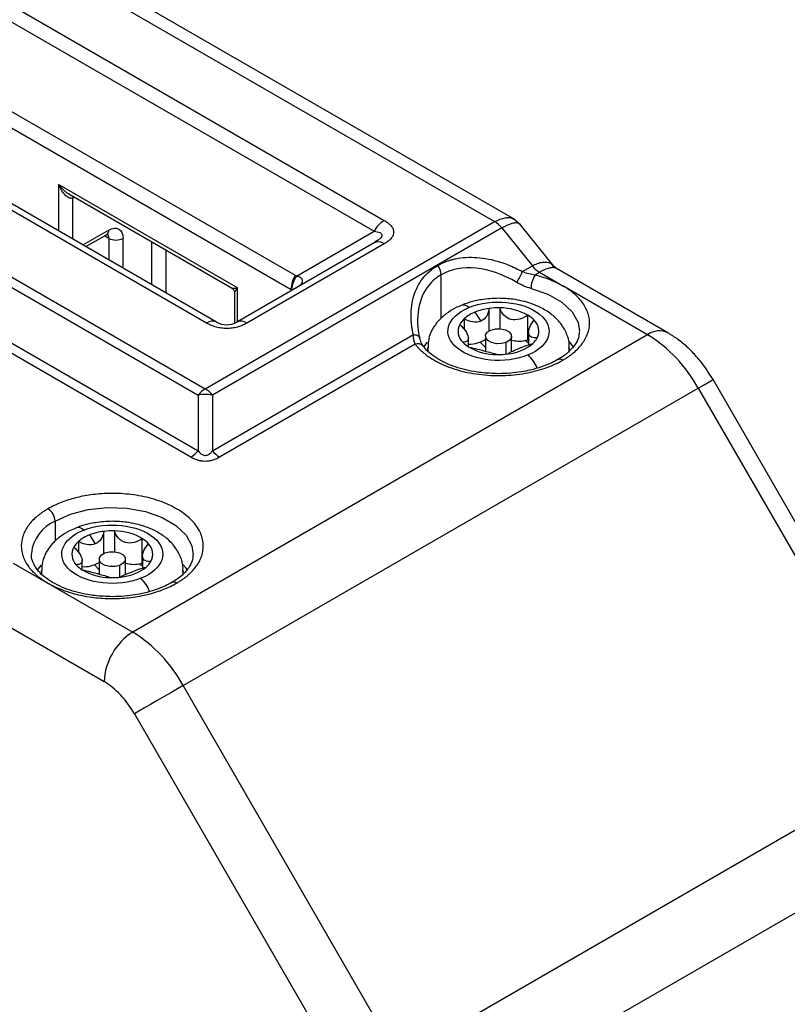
# Model space of a CAD drawing. Header units: millimetres. Extents: x 16 to 683, y 16 to 524.
# Tile 36 of 38: x 596 to 630, y 457 to 501. Entities that reach past the tile are written whole.
import ezdxf

# ---------------------------------------------------------------- set-up
doc = ezdxf.new("R2010")
doc.units = ezdxf.units.MM
doc.header["$LTSCALE"] = 2.5

msp = doc.modelspace()

# ---------------------------------------------------------------- linework, layer by layer
for p, q in [((617.850232, 491.951447), (596.336884, 504.370839)), ((595.42887, 504.280245), (616.940409, 491.861898)), ((595.522892, 501.416198), (611.979195, 491.916176)), ((595.068346, 500.936377), (611.52465, 491.436355)), ((604.444445, 487.34904), (587.988142, 496.849062)), ((595.123492, 496.875294), (607.979979, 489.453402)), ((582.101803, 496.487243), (603.613342, 484.068895)), ((582.423215, 496.772241), (603.934754, 484.353893)), ((603.9899, 487.304054), (587.533596, 496.804076)), ((594.935213, 496.241711), (607.7917, 488.819819)), ((579.358261, 495.572679), (603.613342, 481.570519)), ((603.29193, 481.285521), (579.036849, 495.287681)), ((605.381109, 488.885817), (597.345805, 493.524499)), ((597.345805, 493.524499), (597.345805, 491.446998)), ((597.803625, 493.10645), (605.111604, 488.887644)), ((597.988629, 492.930652), (598.04839, 492.965151)), ((597.988629, 491.075903), (597.988629, 492.930652)), ((618.097194, 491.725237), (617.798986, 491.981031)), ((603.934754, 484.353893), (616.940409, 491.861898)), ((617.261821, 491.5769), (604.256166, 484.068895)), ((617.261821, 491.5769), (618.633592, 489.87043)), ((619.595792, 489.861158), (618.097447, 491.725085)), ((599.59569, 491.482997), (598.439568, 490.815582)), ((598.572738, 490.738704), (599.501532, 491.274885)), ((599.59569, 491.111781), (599.407343, 491.220511)), ((599.59569, 491.111781), (599.59569, 490.148167)), ((600.238514, 489.777072), (600.238514, 491.111781)), ((608.032137, 489.419843), (611.52465, 491.436355)), ((601.524163, 490.958629), (601.524163, 489.034883)), ((611.52465, 490.911548), (605.353536, 487.34904)), ((611.979195, 490.866562), (605.808081, 487.304054)), ((611.666705, 491.013271), (611.52465, 490.911548)), ((611.676526, 491.008325), (611.570584, 490.933185)), ((602.166987, 490.587535), (602.166987, 488.663788)), ((618.194305, 489.616835), (618.633592, 489.87043)), ((619.712703, 489.762801), (619.591165, 489.866751)), ((624.725642, 486.868893), (619.7127, 489.762803)), ((614.541356, 487.518831), (614.541356, 489.478418)), ((618.757571, 489.471457), (618.955004, 489.585432)), ((618.955004, 489.585432), (620.005363, 488.979073)), ((605.381109, 487.364957), (605.381109, 488.885817)), ((623.816625, 486.778878), (620.005363, 488.979073)), ((605.247976, 488.65145), (605.247976, 487.305514)), ((607.7917, 488.819819), (607.7917, 488.756562)), ((617.173286, 487.987023), (617.173286, 487.054624)), ((616.050193, 487.789754), (616.315808, 487.391236)), ((616.690502, 486.953994), (616.690502, 487.958923)), ((618.433139, 486.546046), (618.433139, 487.659511)), ((615.569254, 487.492821), (615.569254, 487.026374)), ((623.816625, 486.778878), (600.674948, 473.419473)), ((604.256166, 481.570519), (613.28746, 486.784174)), ((616.521744, 486.7153), (616.521744, 486.043085)), ((617.703562, 486.024057), (617.703562, 486.7153)), ((618.464825, 486.888792), (618.464825, 486.323939)), ((613.367018, 486.359557), (604.577578, 481.285521)), ((613.914038, 486.45193), (613.742106, 486.241229)), ((615.760481, 486.236305), (615.760481, 486.625563)), ((616.284116, 486.450754), (616.521744, 486.201701)), ((617.457953, 485.907481), (617.457953, 486.438477)), ((618.464825, 486.526215), (618.433139, 486.546046)), ((613.930835, 486.195683), (613.930835, 486.04128)), ((620.294405, 486.183776), (620.273711, 485.986196)), ((620.294471, 486.040335), (620.294471, 486.195683)), ((636.442902, 467.983693), (626.754853, 484.763887)), ((602.947675, 471.020368), (626.089352, 484.379773)), ((603.613342, 484.068895), (603.613342, 481.570519)), ((604.256166, 484.068895), (604.256166, 481.570519)), ((626.089352, 484.379773), (635.777401, 467.59958)), ((597.185098, 478.402817), (597.185098, 477.499277)), ((599.374896, 476.95625), (599.374896, 477.944687)), ((599.858669, 477.966391), (599.858669, 477.031722)), ((598.235434, 477.493546), (598.235434, 477.011154)), ((598.728038, 477.784036), (598.985127, 477.382059)), ((601.105185, 476.508827), (601.105185, 477.622292)), ((595.296595, 476.52433), (596.863686, 475.619668)), ((598.399592, 476.219737), (598.399592, 476.633168)), ((599.165487, 476.695746), (599.165487, 476.02366)), ((600.347305, 476.010479), (600.347305, 476.695746)), ((601.1132, 476.836479), (601.1132, 476.294558)), ((596.55778, 476.432376), (596.390309, 476.228004)), ((596.574578, 476.176129), (596.574578, 476.021726)), ((598.954071, 476.442407), (599.165487, 476.210635)), ((600.090612, 475.88671), (600.090612, 476.414426)), ((602.938186, 476.16847), (602.91616, 475.960239)), ((602.938214, 476.020781), (602.938214, 476.176129)), ((596.863686, 475.619668), (600.674948, 473.419473)), ((594.527679, 473.999218), (599.3893, 471.192664)), ((612.635725, 454.240174), (602.947675, 471.020368)), ((600.752936, 469.753201), (610.440985, 452.973007)), ((635.777401, 467.59958), (612.635725, 454.240174)), ((613.577119, 451.072257), (636.718796, 464.431663))]:
    msp.add_line(p, q)
at = {"flags": 128}
for points in [[(597.988629, 492.930652), (597.992334, 492.971958), (597.998119, 492.994171)], [(618.574802, 488.860045), (619.332386, 488.600734), (619.959754, 488.243883), (620.420104, 487.810425), (620.686431, 487.325788), (620.749017, 486.937993)], [(613.28746, 486.784174), (613.352636, 486.780897), (613.411836, 486.771658), (613.463493, 486.7567), (613.506241, 486.736419), (613.538948, 486.711352), (613.560749, 486.682162), (613.571022, 486.64997)], [(617.457953, 486.438477), (617.248163, 486.383266), (617.017743, 486.378604), (616.801773, 486.425201), (616.633131, 486.515962), (616.537492, 486.637071), (616.529416, 486.77009), (616.610133, 486.894767), (616.767354, 486.992122)], [(616.767354, 486.992122), (616.977143, 487.047333), (617.207563, 487.051995), (617.423534, 487.005399), (617.592176, 486.914637), (617.687815, 486.793528), (617.69589, 486.660509), (617.615174, 486.535832), (617.457953, 486.438477)], [(613.950798, 485.990246), (613.946885, 486.011422), (613.930902, 486.20759)], [(620.484118, 486.239918), (620.428653, 486.314923), (620.299083, 486.46483)], [(626.089352, 484.379773), (626.322702, 484.51448), (626.512148, 484.623835), (626.650411, 484.703637), (626.732176, 484.750818), (626.754853, 484.763887)], [(597.185098, 478.402817), (597.875167, 478.714919), (598.674567, 478.922615), (599.536838, 479.013837), (600.411869, 478.983281), (601.248806, 478.832724), (601.99901, 478.570916), (602.618881, 478.213072), (603.072395, 477.779989), (603.333195, 477.296835), (603.392332, 476.886249)], [(600.090612, 476.414426), (599.878685, 476.362006), (599.648141, 476.360394), (599.434077, 476.409837), (599.269084, 476.502807), (599.178279, 476.625149), (599.175488, 476.75824), (599.261134, 476.881816), (599.422179, 476.977065)], [(599.422179, 476.977065), (599.634106, 477.029485), (599.864651, 477.031097), (600.078714, 476.981654), (600.243708, 476.888685), (600.334512, 476.766342), (600.337304, 476.633251), (600.251658, 476.509675), (600.090612, 476.414426)], [(596.593037, 475.978558), (596.584143, 476.033811), (596.574605, 476.183787)], [(603.127861, 476.220364), (603.072395, 476.295369), (602.942826, 476.445276)], [(602.947675, 471.020368), (602.67939, 470.865487), (602.386479, 470.696383), (602.080198, 470.519555), (601.772318, 470.341799), (601.474671, 470.169944), (601.198694, 470.010597), (600.954994, 469.86988), (600.752936, 469.753201)]]:
    msp.add_lwpolyline(points, dxfattribs=at)
for centre, radius, start, end in [((612.673292, 490.803431), 1.311477, 121.9546716, 151.1443911), ((616.329078, 490.848718), 1.183326, 37.9787349, 58.8941006), ((599.372962, 491.458412), 0.224081, 305.0133329, 6.2988475), ((599.349938, 491.130864), 0.246491, 355.5599323, 41.6927697), ((599.917102, 491.732105), 0.698646, 242.6096722, 297.3903278), ((611.71291, 490.494868), 0.457235, 54.3818273, 114.3139522), ((613.844417, 489.446291), 0.697679, 2.6392874, 39.7720724), ((619.566335, 490.598612), 1.183326, 217.9787349, 238.8941006), ((609.102578, 488.775039), 1.311642, 148.8562722, 178.0435014), ((609.059006, 488.699005), 1.254619, 144.9320534, 175.0398523), ((614.106635, 491.523237), 4.510368, 327.991089, 334.996664), ((619.721406, 488.850315), 1.146645, 147.2003257, 179.5138091), ((615.528375, 487.758996), 0.353594, 43.5670615, 104.7588097), ((617.111884, 484.880569), 3.10706, 88.8676459, 97.7945321), ((617.179988, 485.425887), 2.561145, 60.7058571, 90.1499244), ((616.648692, 486.282419), 1.621807, 111.6559229, 131.7266258), ((617.029543, 485.379266), 2.601842, 97.4874088, 112.1112664), ((617.755847, 486.524177), 1.322008, 43.3810371, 59.1815029), ((604.256185, 486.93236), 0.457235, 65.6860478, 125.6181727), ((605.541796, 486.93236), 0.457235, 54.3818273, 114.3139522), ((615.97134, 486.933515), 0.67375, 153.189471, 226.6241065), ((616.199149, 486.796054), 0.939282, 132.1144142, 151.9734725), ((618.253966, 486.94247), 0.67375, 333.189471, 46.6241065), ((624.344203, 486.085323), 0.871412, 63.9799581, 127.2597759), ((620.346141, 481.215154), 6.557385, 28.8556089, 58.0453284), ((613.476529, 486.043233), 0.334744, 40.614512, 109.0958585), ((616.469459, 487.351808), 1.322008, 223.3810371, 239.1815029), ((615.826463, 487.578207), 1.214755, 267.6910665, 304.9151875), ((617.045319, 488.450098), 2.561145, 240.7058571, 270.1499244), ((617.329397, 487.992869), 2.085945, 275.6512183, 309.4940243), ((618.046441, 488.03115), 1.535272, 257.0950717, 279.2588153), ((618.071602, 487.881644), 1.383666, 279.2265794, 285.1465764), ((617.597228, 485.283713), 1.415263, 52.1911676, 60.5316158), ((618.026157, 487.079931), 0.939282, 312.1144142, 331.9734725), ((617.113422, 488.995416), 3.10706, 268.8676459, 277.7945321), ((617.424217, 484.737895), 1.523948, 20.7552122, 48.1621575), ((619.873334, 485.460401), 0.22228, 53.5605405, 116.5819348), ((604.546085, 483.340714), 1.183326, 121.1058994, 142.0212651), ((603.934754, 482.455328), 1.645268, 78.7345052, 101.2654948), ((603.323423, 483.340714), 1.183326, 37.9787349, 58.8941006), ((602.680598, 482.298701), 1.183326, 301.1058994, 322.0212651), ((605.18891, 482.298701), 1.183326, 217.9787349, 238.8941006), ((596.487273, 478.371062), 0.698548, 2.6054785, 57.3945217), ((597.886152, 476.772503), 1.774655, 113.2682698, 174.2394423), ((598.217967, 477.77442), 0.339238, 41.7778403, 103.5686132), ((599.685589, 475.311078), 2.651872, 96.7282357, 111.1668499), ((599.756183, 474.848314), 3.119761, 88.1174545, 97.0200562), ((599.836181, 475.455091), 2.511401, 59.6489122, 89.4869516), ((598.871682, 476.753475), 0.975969, 130.6860368, 150.0424325), ((599.322277, 476.21343), 1.679263, 110.7241361, 130.331896), ((600.431569, 476.543484), 1.271844, 41.804486, 58.0189988), ((600.904891, 476.922549), 0.667151, 330.6986877, 44.6353361), ((598.6079, 476.914328), 0.667151, 150.6986877, 224.6353361), ((598.496627, 477.638657), 1.279116, 264.8658458, 301.5274887), ((600.737753, 477.987785), 1.524204, 255.1573526, 278.5493386), ((600.758101, 477.871096), 1.405789, 278.4362402, 284.2939229), ((600.262512, 475.295046), 1.377647, 51.8666675, 59.3733493), ((600.64111, 477.083402), 0.975969, 310.6860368, 330.0424325), ((599.081223, 477.293393), 1.271844, 221.8044861, 238.0189988), ((599.67661, 478.381786), 2.511401, 239.6489122, 269.4869516), ((599.95158, 478.027331), 2.143254, 274.9870819, 308.2126143), ((599.756609, 478.988563), 3.119761, 268.1174545, 277.0200562), ((599.977524, 474.70566), 1.552882, 20.2022551, 46.7342289), ((602.517672, 475.447817), 0.21635, 52.5909865, 117.5282488), ((602.180602, 471.065644), 2.794191, 122.6054783, 177.3945215), ((597.204464, 467.855748), 6.557385, 28.8556089, 58.0453284)]:
    msp.add_arc(centre, radius, start, end)
for points, knots in [([(597.988629, 492.930652), (597.978313, 492.925527), (597.957389, 492.915132), (597.922698, 492.908588), (597.885785, 492.908693), (597.830602, 492.919341), (597.754551, 492.954999), (597.62515, 493.056803), (597.514019, 493.200639), (597.412956, 493.373759), (597.370674, 493.468672), (597.345805, 493.524499)], [0, 0, 0, 0, 0.040401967, 0.081943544, 0.125448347, 0.171635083, 0.278382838, 0.406022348, 0.698338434, 0.82256427, 1, 1, 1, 1]), ([(597.345805, 493.524499), (597.372649, 493.490902), (597.421227, 493.430102), (597.493309, 493.353226), (597.578148, 493.27089), (597.677775, 493.186991), (597.763479, 493.129627), (597.80361, 493.106459), (597.803625, 493.10645)], [0, 0, 0, 0, 0.208844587, 0.37793958, 0.507292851, 0.776777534, 0.999917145, 1, 1, 1, 1]), ([(616.940409, 491.861898), (617.101484, 491.937022), (617.347006, 492.051531), (617.626985, 492.054195), (617.741119, 492.005635), (617.79898, 491.981017)], [0, 0, 0, 0, 0.484653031, 0.738742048, 1, 1, 1, 1]), ([(599.59569, 491.482997), (599.766173, 491.581414), (599.929686, 491.597597), (600.170785, 491.458368), (600.238514, 491.308649), (600.238514, 491.111781)], [0, 0, 0, 0, 0.5, 0.5, 1, 1, 1, 1]), ([(611.979195, 491.916176), (612.005413, 491.900529), (612.056995, 491.869744), (612.126836, 491.820922), (612.189303, 491.771173), (612.243992, 491.720254), (612.314359, 491.642439), (612.38191, 491.533605), (612.410517, 491.391474), (612.382014, 491.249155), (612.296543, 491.112183), (612.162475, 490.981239), (612.041724, 490.905686), (611.979195, 490.866562)], [0, 0, 0, 0, 0.055025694, 0.108261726, 0.15993348, 0.210287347, 0.259589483, 0.381772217, 0.500132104, 0.618269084, 0.740675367, 0.86571314, 1, 1, 1, 1]), ([(618.093132, 491.72153), (618.073258, 491.743283), (618.02697, 491.793946), (617.894382, 491.810998), (617.659251, 491.777858), (617.419266, 491.656511), (617.261821, 491.5769)], [0, 0, 0, 0, 0.1643105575, 0.3826959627, 0.5950114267, 1, 1, 1, 1]), ([(599.50107, 491.274377), (599.516231, 491.282482), (599.547689, 491.299298), (599.567269, 491.301632), (599.563248, 491.301639), (599.562477, 491.30164)], [0, 0, 0, 0, 0.429210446, 0.890566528, 1, 1, 1, 1]), ([(611.52465, 491.436355), (611.621254, 491.420957), (611.754758, 491.399677), (611.859003, 491.322937), (611.884447, 491.25701), (611.85846, 491.179456), (611.790235, 491.092276), (611.710393, 491.041213), (611.666705, 491.013271)], [0, 0, 0, 0, 0.344934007, 0.476686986, 0.59287124, 0.709043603, 0.840791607, 1, 1, 1, 1]), ([(614.38065, 489.892621), (614.421244, 489.91519), (614.502323, 489.960268), (614.629889, 490.019855), (614.761468, 490.073353), (614.897502, 490.120207), (615.03788, 490.160561), (615.283783, 490.218045), (615.649811, 490.266244), (616.147124, 490.261519), (616.662783, 490.191911), (617.124805, 490.073547), (617.525113, 489.932618), (617.863583, 489.789274), (618.083526, 489.674596), (618.194305, 489.616835)], [0, 0, 0, 0, 0.039351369, 0.078595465, 0.117822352, 0.15712221, 0.196584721, 0.236298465, 0.359724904, 0.485008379, 0.61229742, 0.742051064, 0.827131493, 0.91293045, 1, 1, 1, 1]), ([(613.28746, 486.784174), (613.275352, 486.838629), (613.251241, 486.947076), (613.223692, 487.108861), (613.202708, 487.268991), (613.188878, 487.427459), (613.182052, 487.584274), (613.182391, 487.845317), (613.216537, 488.20235), (613.328825, 488.634367), (613.505748, 489.028385), (613.718015, 489.336511), (613.938225, 489.570349), (614.145924, 489.746747), (614.302369, 489.843972), (614.38065, 489.892621)], [0, 0, 0, 0, 0.043704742, 0.087037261, 0.130064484, 0.17285477, 0.215477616, 0.258003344, 0.387651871, 0.515049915, 0.640227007, 0.763763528, 0.842871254, 0.921376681, 1, 1, 1, 1]), ([(617.931272, 489.132512), (617.332941, 489.488549), (616.700498, 489.709921), (615.52078, 489.8303), (614.975462, 489.729022), (614.541356, 489.478418)], [0, 0, 0, 0, 0.5, 0.5, 1, 1, 1, 1]), ([(618.633592, 489.87043), (618.713244, 489.911725), (618.873957, 489.995044), (619.102769, 490.051587), (619.310531, 490.044426), (619.488209, 489.993814), (619.544092, 489.885542), (619.567969, 489.83928)], [0, 0, 0, 0, 0.195866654, 0.395196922, 0.607246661, 0.83218623, 1, 1, 1, 1]), ([(619.712693, 489.762789), (619.669719, 489.77901), (619.586208, 489.810532), (619.401637, 489.784026), (619.192282, 489.713402), (619.033636, 489.62784), (618.955004, 489.585432)], [0, 0, 0, 0, 0.2701962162, 0.5250601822, 0.7645987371, 1, 1, 1, 1]), ([(607.979979, 489.453402), (607.988866, 489.448128), (608.006646, 489.437576), (608.023638, 489.425755), (608.032137, 489.419843)], [0, 0, 0, 0, 0.499806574, 1, 1, 1, 1]), ([(608.143483, 488.975297), (608.173213, 488.994734), (608.238762, 489.037589), (608.293106, 489.114302), (608.316542, 489.195769), (608.294363, 489.273434), (608.212714, 489.362978), (608.103976, 489.39722), (608.032137, 489.419843)], [0, 0, 0, 0, 0.124053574, 0.273514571, 0.416091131, 0.558844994, 0.70854648, 1, 1, 1, 1]), ([(605.111602, 488.887645), (605.111605, 488.887643), (605.120861, 488.882301), (605.149168, 488.873798), (605.20671, 488.870567), (605.284184, 488.873206), (605.345212, 488.881147), (605.381109, 488.885817)], [0, 0, 0, 0, 0.000082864, 0.223194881, 0.492772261, 0.701651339, 1, 1, 1, 1]), ([(605.111603, 488.887644), (605.130999, 488.874436), (605.170474, 488.847555), (605.213905, 488.78924), (605.242692, 488.722473), (605.246235, 488.674849), (605.247976, 488.65145)], [0, 0, 0, 0, 0.245679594, 0.500017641, 0.754346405, 1, 1, 1, 1]), ([(605.381109, 488.885817), (605.368954, 488.870139), (605.34634, 488.84097), (605.319684, 488.803338), (605.299994, 488.7732), (605.27644, 488.733899), (605.253743, 488.690142), (605.249773, 488.663512), (605.247976, 488.65145)], [0, 0, 0, 0, 0.160385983, 0.298404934, 0.414059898, 0.50735811, 0.776852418, 1, 1, 1, 1]), ([(613.979829, 488.997403), (613.74632, 488.707396), (613.588404, 488.346674), (613.449364, 487.532659), (613.465948, 487.08082), (613.569631, 486.61459)], [0, 0, 0, 0, 0.5, 0.5, 1, 1, 1, 1]), ([(620.005363, 485.639222), (620.048919, 485.665035), (620.135953, 485.716616), (620.258537, 485.798237), (620.374989, 485.882809), (620.525374, 486.003113), (620.697731, 486.163836), (620.875267, 486.372467), (621.018498, 486.593287), (621.159953, 486.904374), (621.23282, 487.309148), (621.159968, 487.713826), (621.01855, 488.024922), (620.875373, 488.245643), (620.697887, 488.454431), (620.492392, 488.645501), (620.263111, 488.822261), (620.091297, 488.926792), (620.005363, 488.979073)], [0, 0, 0, 0, 0.029157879, 0.058263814, 0.087378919, 0.116564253, 0.178291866, 0.240094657, 0.304396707, 0.368773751, 0.500015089, 0.631256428, 0.695558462, 0.7599355, 0.821663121, 0.883465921, 0.941714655, 1, 1, 1, 1]), ([(615.784578, 488.002694), (616.802485, 488.425837), (618.223986, 488.292299), (619.689955, 487.117049), (619.458635, 486.296434), (618.440728, 485.873291)], [0, 0, 0, 0, 0.5, 0.5, 1, 1, 1, 1]), ([(615.440766, 488.094061), (615.35386, 488.05872), (615.11336, 487.960918), (614.76604, 487.738129), (614.40844, 487.42303), (614.131729, 487.034276), (613.956614, 486.620293), (613.949086, 486.336394), (613.945838, 486.213884)], [0, 0, 0, 0, 0.10218028, 0.282770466, 0.469537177, 0.659809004, 0.853199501, 1, 1, 1, 1]), ([(618.440728, 485.873291), (617.422822, 485.450148), (616.00132, 485.583686), (614.535351, 486.758936), (614.766672, 487.579551), (615.784578, 488.002694)], [0, 0, 0, 0, 0.5, 0.5, 1, 1, 1, 1]), ([(617.112653, 488.416791), (616.855878, 488.405925), (616.498854, 488.390817), (616.000854, 488.288763), (615.690685, 488.20692), (615.496722, 488.119329), (615.440766, 488.094061)], [0, 0, 0, 0, 0.435777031, 0.605910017, 0.886310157, 1, 1, 1, 1]), ([(620.279468, 486.177481), (620.284343, 486.222626), (620.308909, 486.450121), (620.184541, 486.849334), (619.916626, 487.314117), (619.533757, 487.688746), (619.081884, 487.978664), (618.624991, 488.174311), (618.183645, 488.300817), (617.695204, 488.394569), (617.331785, 488.408432), (617.112653, 488.416791)], [0, 0, 0, 0, 0.033915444, 0.170905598, 0.301263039, 0.434857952, 0.560924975, 0.68164762, 0.771761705, 0.862378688, 1, 1, 1, 1]), ([(618.433139, 487.659511), (618.320203, 487.580398), (618.196108, 487.517642), (617.935592, 487.445114), (617.798885, 487.437707), (617.549367, 487.501896), (617.437359, 487.573997), (617.268387, 487.758048), (617.208364, 487.869296), (617.173286, 487.987023)], [0, 0, 0, 0, 0.25, 0.25, 0.5, 0.5, 0.75, 0.75, 1, 1, 1, 1]), ([(616.690502, 487.958923), (616.680088, 487.838671), (616.644316, 487.72261), (616.518972, 487.521464), (616.428429, 487.438052), (616.315808, 487.391236)], [0, 0, 0, 0, 0.5, 0.5, 1, 1, 1, 1]), ([(605.808081, 487.304054), (605.780977, 487.288919), (605.72765, 487.259141), (605.643079, 487.218823), (605.556902, 487.182761), (605.468698, 487.15119), (605.333904, 487.110568), (605.145377, 487.071571), (604.899172, 487.055057), (604.652642, 487.071511), (604.415373, 487.120853), (604.188548, 487.198249), (604.057672, 487.267957), (603.9899, 487.304054)], [0, 0, 0, 0, 0.055025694, 0.108261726, 0.15993348, 0.210287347, 0.259589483, 0.381772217, 0.500132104, 0.618269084, 0.740675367, 0.86571314, 1, 1, 1, 1]), ([(604.444445, 487.34904), (604.582275, 487.269481), (604.740324, 487.227271), (605.057657, 487.227271), (605.215706, 487.269481), (605.353536, 487.34904)], [0, 0, 0, 0, 0.5, 0.5, 1, 1, 1, 1]), ([(615.370016, 487.237405), (615.47254, 487.147882), (615.560878, 487.049373), (615.696103, 486.851567), (615.741752, 486.753112), (615.769692, 486.595747), (615.751387, 486.537549), (615.66354, 486.464808), (615.594974, 486.447481), (615.508621, 486.443791)], [0, 0, 0, 0, 0.25, 0.25, 0.5, 0.5, 0.75, 0.75, 1, 1, 1, 1]), ([(616.315808, 487.391236), (616.203198, 487.344424), (616.075141, 487.336772), (615.818536, 487.379117), (615.690576, 487.427316), (615.569254, 487.492821)], [0, 0, 0, 0, 0.5, 0.5, 1, 1, 1, 1]), ([(618.85529, 486.63858), (618.752766, 486.631279), (618.664428, 486.639328), (618.529203, 486.698698), (618.483554, 486.75207), (618.455614, 486.908736), (618.47392, 487.012067), (618.561767, 487.223157), (618.630332, 487.331558), (618.716685, 487.432195)], [0, 0, 0, 0, 0.25, 0.25, 0.5, 0.5, 0.75, 0.75, 1, 1, 1, 1]), ([(613.732907, 486.25803), (613.700769, 486.308204), (613.635116, 486.410705), (613.589952, 486.580848), (613.566897, 486.667706)], [0, 0, 0, 0, 0.489505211, 1, 1, 1, 1]), ([(620.734732, 486.914604), (620.730922, 486.826273), (620.722823, 486.638484), (620.570022, 486.341561), (620.310047, 486.039875), (620.037845, 485.810664), (619.828281, 485.698036), (619.76876, 485.666047)], [0, 0, 0, 0, 0.216729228, 0.460757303, 0.688756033, 0.911600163, 1, 1, 1, 1]), ([(626.755006, 484.763621), (626.592256, 485.022161), (626.365091, 485.383031), (625.968798, 485.856031), (625.611562, 486.222112), (625.180646, 486.587141), (624.870949, 486.774563), (624.72406, 486.863457)], [0, 0, 0, 0, 0.300159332, 0.418960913, 0.61561728, 0.817688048, 1, 1, 1, 1]), ([(613.367018, 486.359557), (613.391572, 486.32834), (613.440616, 486.265989), (613.522954, 486.174973), (613.611533, 486.086048), (613.706996, 485.999372), (613.867681, 485.86651), (614.112459, 485.695313), (614.47316, 485.49715), (614.881802, 485.321835), (615.339751, 485.17361), (615.833114, 485.058854), (616.354743, 484.981444), (616.88946, 484.944229), (617.42117, 484.947735), (617.941095, 484.989831), (618.431982, 485.06748), (618.892847, 485.176545), (619.263179, 485.295803), (619.559169, 485.413907), (619.791326, 485.520676), (619.933946, 485.599667), (620.005363, 485.639222)], [0, 0, 0, 0, 0.022430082, 0.044801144, 0.067155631, 0.089536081, 0.111984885, 0.173164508, 0.23440274, 0.299652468, 0.364962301, 0.432193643, 0.500007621, 0.567821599, 0.635052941, 0.700302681, 0.765612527, 0.826792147, 0.888030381, 0.925373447, 0.962630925, 1, 1, 1, 1]), ([(617.112653, 485.030906), (616.846875, 485.039663), (616.473878, 485.051952), (615.945158, 485.131946), (615.516734, 485.224713), (615.049492, 485.372245), (614.61674, 485.559358), (614.23689, 485.782839), (613.930726, 486.022375), (613.796474, 486.186783), (613.73329, 486.264159)], [0, 0, 0, 0, 0.181464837, 0.254669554, 0.374396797, 0.495807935, 0.622986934, 0.752428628, 0.883484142, 1, 1, 1, 1]), ([(615.792168, 486.216475), (615.905103, 486.198763), (616.029198, 486.171059), (616.289714, 486.105152), (616.426421, 486.067475), (616.675939, 486.002586), (616.787947, 485.975619), (616.956919, 485.929917), (617.016943, 485.909743), (617.05202, 485.888962)], [0, 0, 0, 0, 0.25, 0.25, 0.5, 0.5, 0.75, 0.75, 1, 1, 1, 1]), ([(617.909498, 486.113594), (618.022108, 486.160406), (618.150165, 486.213257), (618.40677, 486.309345), (618.53473, 486.351809), (618.656053, 486.383164)], [0, 0, 0, 0, 0.5, 0.5, 1, 1, 1, 1]), ([(617.534805, 485.917062), (617.545219, 485.940468), (617.58099, 485.966048), (617.706334, 486.028749), (617.796878, 486.066778), (617.909498, 486.113594)], [0, 0, 0, 0, 0.5, 0.5, 1, 1, 1, 1]), ([(619.76876, 485.666047), (619.686488, 485.617433), (619.47286, 485.491204), (619.054421, 485.329335), (618.584882, 485.193967), (618.116952, 485.103342), (617.639319, 485.043342), (617.294897, 485.03521), (617.112653, 485.030906)], [0, 0, 0, 0, 0.12355407, 0.320820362, 0.510857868, 0.654894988, 0.8173952, 1, 1, 1, 1]), ([(603.613342, 481.570519), (603.633378, 481.544807), (603.670384, 481.49732), (603.734315, 481.437307), (603.799061, 481.393443), (603.865783, 481.366113), (603.940521, 481.355672), (604.023353, 481.370434), (604.106197, 481.413997), (604.186569, 481.482184), (604.231391, 481.539074), (604.256166, 481.570519)], [0, 0, 0, 0, 0.135330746, 0.249941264, 0.346066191, 0.4274769, 0.500268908, 0.592055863, 0.699983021, 0.834170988, 1, 1, 1, 1]), ([(603.29193, 481.285521), (603.319037, 481.270484), (603.371735, 481.24125), (603.45571, 481.203106), (603.540397, 481.170983), (603.646306, 481.13908), (603.777265, 481.113051), (603.934586, 481.102797), (604.092146, 481.113005), (604.254715, 481.145459), (604.421963, 481.202246), (604.523859, 481.256774), (604.577578, 481.285521)], [0, 0, 0, 0, 0.076975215, 0.149644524, 0.218535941, 0.28426858, 0.394004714, 0.500140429, 0.605961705, 0.716013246, 0.850282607, 1, 1, 1, 1]), ([(602.649105, 475.619668), (602.694249, 475.646439), (602.784343, 475.699867), (602.910827, 475.784433), (603.030431, 475.871941), (603.142576, 475.962719), (603.247407, 476.056685), (603.370209, 476.179041), (603.501762, 476.332524), (603.633749, 476.526649), (603.739129, 476.734588), (603.841666, 477.043602), (603.868903, 477.464988), (603.700641, 477.993729), (603.302331, 478.514231), (602.679083, 478.976825), (601.87776, 479.336618), (600.976127, 479.566558), (600.060221, 479.663693), (599.330433, 479.647974), (598.795146, 479.588796), (598.435106, 479.528008), (598.0987, 479.451774), (597.775042, 479.359404), (597.456155, 479.246667), (597.144758, 479.113294), (596.957529, 479.010861), (596.863686, 478.959519)], [0, 0, 0, 0, 0.015126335, 0.030187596, 0.045217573, 0.060250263, 0.075319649, 0.090459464, 0.117494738, 0.14457212, 0.17481095, 0.205085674, 0.271826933, 0.344217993, 0.420934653, 0.500012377, 0.5790901, 0.65580676, 0.72819782, 0.79493908, 0.825177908, 0.855452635, 0.882487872, 0.909565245, 0.939744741, 0.9697989, 1, 1, 1, 1]), ([(596.863686, 478.959519), (596.82013, 478.933706), (596.733096, 478.882125), (596.610512, 478.800504), (596.49406, 478.715932), (596.343675, 478.595628), (596.171318, 478.434905), (595.993782, 478.226274), (595.850551, 478.005454), (595.709096, 477.694367), (595.636229, 477.289593), (595.709081, 476.884915), (595.850499, 476.573818), (595.993676, 476.353098), (596.171162, 476.14431), (596.376657, 475.953239), (596.605938, 475.77648), (596.777752, 475.671949), (596.863686, 475.619668)], [0, 0, 0, 0, 0.0291578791, 0.0582638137, 0.0873789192, 0.1165642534, 0.1782918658, 0.2400946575, 0.3043967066, 0.368773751, 0.5000150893, 0.6312564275, 0.6955584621, 0.7599354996, 0.8216631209, 0.8834659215, 0.9417146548, 1, 1, 1, 1]), ([(599.756396, 478.397237), (599.499571, 478.386438), (599.142478, 478.371422), (598.644798, 478.268938), (598.354019, 478.194036), (598.177943, 478.1154), (598.140259, 478.098571)], [0, 0, 0, 0, 0.452678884, 0.629410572, 0.920686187, 1, 1, 1, 1]), ([(598.470948, 478.000436), (599.50539, 478.409997), (600.921215, 478.257682), (602.340131, 477.063341), (602.076285, 476.246003), (601.041843, 475.836441)], [0, 0, 0, 0, 0.5, 0.5, 1, 1, 1, 1]), ([(602.923731, 476.164401), (602.928328, 476.207387), (602.952427, 476.43272), (602.828117, 476.829779), (602.560414, 477.294564), (602.177488, 477.669192), (601.725629, 477.95911), (601.268733, 478.154757), (600.827388, 478.281263), (600.338946, 478.375015), (599.975527, 478.388878), (599.756396, 478.397237)], [0, 0, 0, 0, 0.032346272, 0.169558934, 0.300128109, 0.433940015, 0.560211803, 0.681130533, 0.771390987, 0.862155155, 1, 1, 1, 1]), ([(598.140259, 478.098571), (598.034272, 478.055786), (597.7744, 477.950879), (597.409497, 477.718901), (597.05228, 477.403382), (596.775377, 477.01476), (596.599751, 476.598653), (596.592306, 476.312554), (596.589061, 476.187857)], [0, 0, 0, 0, 0.121367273, 0.297585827, 0.479831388, 0.665497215, 0.854206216, 1, 1, 1, 1]), ([(601.041843, 475.836441), (600.007402, 475.42688), (598.591577, 475.579195), (597.172661, 476.773536), (597.436507, 477.590874), (598.470948, 478.000436)], [0, 0, 0, 0, 0.5, 0.5, 1, 1, 1, 1]), ([(599.374896, 477.944687), (599.361632, 477.824592), (599.323058, 477.709023), (599.192508, 477.50957), (599.099577, 477.427373), (598.985127, 477.382059)], [0, 0, 0, 0, 0.5, 0.5, 1, 1, 1, 1]), ([(601.105185, 477.622292), (600.991061, 477.544682), (600.866302, 477.483573), (600.605723, 477.414493), (600.469653, 477.408891), (600.222763, 477.476366), (600.112751, 477.549936), (599.948386, 477.736193), (599.890987, 477.848218), (599.858669, 477.966391)], [0, 0, 0, 0, 0.25, 0.25, 0.5, 0.5, 0.75, 0.75, 1, 1, 1, 1]), ([(598.985127, 477.382059), (598.870688, 477.33675), (598.741464, 477.3308), (598.483859, 477.376548), (598.356046, 477.42644), (598.235434, 477.493546)], [0, 0, 0, 0, 0.5, 0.5, 1, 1, 1, 1]), ([(601.486685, 476.596044), (601.385821, 476.590089), (601.299621, 476.599292), (601.169538, 476.660418), (601.126916, 476.714375), (601.105218, 476.871368), (601.126726, 476.974436), (601.220185, 477.184326), (601.291229, 477.291803), (601.379631, 477.391283)], [0, 0, 0, 0, 0.25, 0.25, 0.5, 0.5, 0.75, 0.75, 1, 1, 1, 1]), ([(599.756396, 475.011352), (599.490618, 475.020109), (599.117623, 475.032398), (598.588897, 475.112392), (598.160502, 475.205159), (597.69314, 475.35269), (597.260853, 475.53981), (596.879217, 475.763264), (596.566079, 476.013684), (596.328219, 476.282307), (596.178622, 476.565049), (596.108522, 476.78206), (596.129355, 476.911503), (596.134561, 476.943851)], [0, 0, 0, 0, 0.133205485, 0.1869419, 0.274828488, 0.363951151, 0.457307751, 0.552325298, 0.648527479, 0.746516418, 0.84879774, 0.962214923, 1, 1, 1, 1]), ([(598.026106, 477.240833), (598.12697, 477.149964), (598.21317, 477.050301), (598.343253, 476.850739), (598.385876, 476.7517), (598.407573, 476.594006), (598.386066, 476.536071), (598.292606, 476.464531), (598.221563, 476.448128), (598.133161, 476.445593)], [0, 0, 0, 0, 0.25, 0.25, 0.5, 0.5, 0.75, 0.75, 1, 1, 1, 1]), ([(603.378231, 476.893026), (603.374424, 476.80536), (603.366298, 476.618234), (603.21374, 476.322004), (602.953796, 476.020321), (602.681583, 475.791108), (602.472015, 475.678477), (602.41249, 475.646486)], [0, 0, 0, 0, 0.215440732, 0.459868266, 0.688240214, 0.911449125, 1, 1, 1, 1]), ([(598.407606, 476.214585), (598.521731, 476.195371), (598.64649, 476.166019), (598.907069, 476.096664), (599.043139, 476.057183), (599.290029, 475.989008), (599.40004, 475.960572), (599.564406, 475.912664), (599.621804, 475.891713), (599.654123, 475.870486)], [0, 0, 0, 0, 0.25, 0.25, 0.5, 0.5, 0.75, 0.75, 1, 1, 1, 1]), ([(600.137896, 475.89219), (600.151159, 475.915438), (600.189734, 475.940527), (600.320283, 476.001534), (600.413214, 476.038349), (600.527664, 476.083663)], [0, 0, 0, 0, 0.5, 0.5, 1, 1, 1, 1]), ([(600.527664, 476.083663), (600.642104, 476.128972), (600.771328, 476.18012), (601.028933, 476.272806), (601.156745, 476.313577), (601.277358, 476.343331)], [0, 0, 0, 0, 0.5, 0.5, 1, 1, 1, 1]), ([(596.863686, 475.619668), (596.908401, 475.594523), (596.997751, 475.54428), (597.139138, 475.473513), (597.285637, 475.406287), (597.494032, 475.319472), (597.772442, 475.219972), (598.133841, 475.117483), (598.516354, 475.034797), (599.055232, 474.953137), (599.756397, 474.911071), (600.457396, 474.953128), (600.996289, 475.034767), (601.37863, 475.117421), (601.7403, 475.219882), (602.07128, 475.338512), (602.37747, 475.470873), (602.558541, 475.570059), (602.649105, 475.619668)], [0, 0, 0, 0, 0.0291578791, 0.0582638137, 0.0873789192, 0.1165642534, 0.1782918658, 0.2400946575, 0.3043967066, 0.368773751, 0.5000150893, 0.6312564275, 0.6955584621, 0.7599354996, 0.8216631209, 0.8834659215, 0.9417146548, 1, 1, 1, 1]), ([(602.41249, 475.646486), (602.330222, 475.597875), (602.116598, 475.471648), (601.698164, 475.309781), (601.228624, 475.174413), (600.760695, 475.083788), (600.283062, 475.023788), (599.93864, 475.015656), (599.756396, 475.011352)], [0, 0, 0, 0, 0.123548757, 0.320816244, 0.510854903, 0.654892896, 0.817394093, 1, 1, 1, 1])]:
    msp.add_open_spline(points, degree=3, knots=knots)
for points in [[(614.541356, 489.478418), (614.324303, 489.353116), (614.135502, 489.190742), (613.979829, 488.997403)], [(618.194305, 489.616835), (618.379855, 489.549481), (618.573555, 489.499309), (618.757571, 489.471457)], [(618.757571, 489.471457), (619.222867, 489.353495), (619.64602, 489.186517), (620.005363, 488.979073)], [(618.574802, 488.860045), (618.359654, 488.914589), (618.138567, 489.00916), (617.931272, 489.132512)], [(607.809086, 488.807482), (607.803463, 488.812262), (607.797665, 488.816376), (607.7917, 488.819819)], [(613.367018, 486.359557), (613.318243, 486.466951), (613.293434, 486.615064), (613.28746, 486.784174)], [(600.752936, 469.753201), (600.391287, 470.379595), (599.900748, 470.897411), (599.3893, 471.192664)]]:
    msp.add_open_spline(points, degree=3)

doc.saveas('drawing.dxf')
